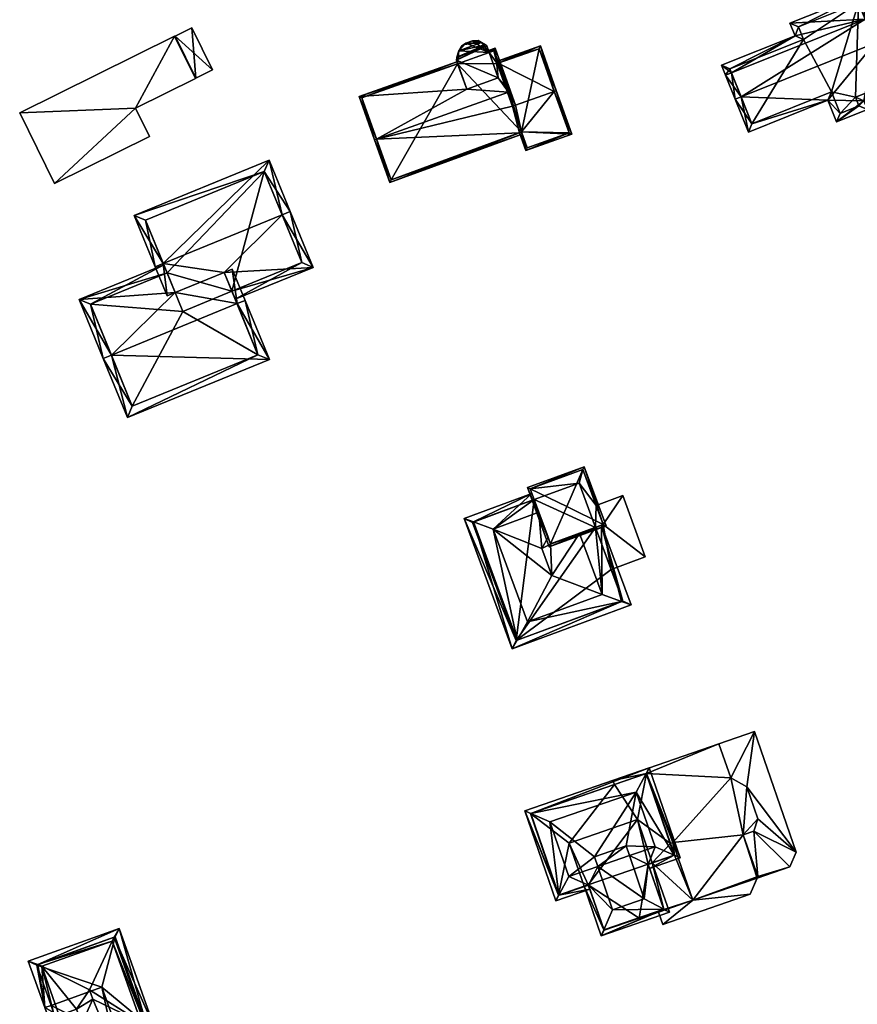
# Model space of a CAD drawing. Header units: inches. Extents: x 2685601 to 2690022, y 1235992 to 1239010.
# Tile 90 of 256: x 2686063 to 2686160, y 1237139 to 1237252. Entities that reach past the tile are written whole.
import ezdxf

# ---------------------------------------------------------------- set-up
doc = ezdxf.new("R2010")
doc.units = ezdxf.units.IN
doc.header["$MEASUREMENT"] = 0
doc.layers.add('Gebaeude Einzelhaus', color=10, linetype='Continuous')

msp = doc.modelspace()

# ---------------------------------------------------------------- meshes
at = {"layer": 'Gebaeude Einzelhaus'}
mesh = msp.add_polyface(dxfattribs=at)
corners = [(2686160.544, 1237251.88, 434.908), (2686160.206, 1237254.733, 433.391), (2686151.914, 1237251.404, 433.391), (2686161.24, 1237252.159, 434.908), (2686152.491, 1237249.965, 434.239), (2686145.197, 1237245.72, 434.908), (2686144.045, 1237246.575, 434.239), (2686144.5, 1237245.44, 434.908), (2686145.61, 1237242.675, 437.561), (2686146.307, 1237242.955, 437.561), (2686161.654, 1237249.116, 437.561), (2686162.349, 1237249.395, 437.561), (2686147.13, 1237238.89, 434.466), (2686156.268, 1237242.558, 434.466), (2686160.41, 1237242.49, 433.249), (2686157.263, 1237240.081, 432.442), (2686160.806, 1237241.504, 432.442), (2686164.468, 1237244.118, 433.249), (2686145.021, 1237246.159, 434.649), (2686147.548, 1237239.865, 435.034), (2686157.679, 1237241.058, 433.012), (2686156.684, 1237243.533, 435.035), (2686159.83, 1237241.921, 433.012), (2686163.493, 1237244.534, 433.816), (2686159.434, 1237242.906, 433.817), (2686159.79, 1237253.758, 433.8), (2686152.89, 1237250.988, 433.801), (2686153.466, 1237249.549, 434.649), (2686163.493, 1237244.534, 424.627), (2686159.79, 1237253.758, 424.627), (2686152.89, 1237250.988, 424.627), (2686153.466, 1237249.549, 424.627), (2686145.021, 1237246.159, 424.627), (2686147.548, 1237239.865, 424.627), (2686156.684, 1237243.533, 424.627), (2686157.679, 1237241.058, 424.627), (2686159.83, 1237241.921, 424.627), (2686159.434, 1237242.906, 424.627)]
mesh.append_faces([[corners[k] for k in face] for face in [(27, 18, 4), (26, 27, 4), (2, 26, 4), (25, 26, 1), (1, 26, 2), (0, 25, 3), (3, 25, 1), (10, 0, 11), (23, 10, 11), (11, 0, 3), (17, 23, 11), (22, 24, 14), (14, 24, 23), (14, 23, 17), (16, 22, 14), (20, 22, 15), (15, 22, 16), (21, 20, 13), (19, 21, 13), (13, 20, 15), (12, 19, 13), (9, 19, 8), (5, 9, 8), (8, 19, 12), (18, 5, 7), (7, 5, 8), (4, 18, 6), (6, 18, 7), (10, 17, 11), (10, 14, 17), (14, 15, 16), (9, 13, 10), (10, 13, 14), (14, 13, 15), (8, 12, 9), (9, 12, 13), (0, 10, 3), (3, 10, 11), (7, 9, 5), (5, 9, 0), (0, 9, 10), (7, 8, 9), (5, 6, 7), (0, 4, 5), (5, 4, 6), (0, 2, 4), (3, 1, 0), (0, 1, 2)]], dxfattribs={"color": 13})
mesh.append_faces([[corners[k] for k in face] for face in [(35, 37, 36), (34, 37, 35), (31, 34, 33), (31, 33, 32), (29, 37, 34), (29, 34, 31), (29, 31, 30), (28, 37, 29), (23, 37, 28), (24, 37, 23), (36, 37, 22), (22, 37, 24), (35, 36, 22), (20, 35, 22), (34, 35, 20), (21, 34, 20), (33, 34, 19), (19, 34, 21), (9, 33, 19), (32, 33, 5), (5, 33, 9), (18, 32, 5), (31, 32, 27), (27, 32, 18), (30, 31, 26), (26, 31, 27), (29, 30, 25), (25, 30, 26), (28, 29, 0), (0, 29, 25), (10, 28, 0), (23, 28, 10)]], dxfattribs={"color": 41})
mesh = msp.add_polyface(dxfattribs=at)
corners = [(2686083.613, 1237245.058, 447.575), (2686083.676, 1237245.089, 447.575), (2686081.28, 1237249.933, 447.575), (2686081.233, 1237249.91, 447.575), (2686076.743, 1237241.659, 447.575), (2686063.434, 1237241.105, 447.575), (2686067.44, 1237233.004, 447.575), (2686078.354, 1237238.401, 447.575), (2686085.599, 1237246.04, 445.872), (2686083.203, 1237250.884, 445.872), (2686081.28, 1237249.932, 445.872), (2686083.676, 1237245.089, 445.872), (2686076.743, 1237241.659, 440.845), (2686078.354, 1237238.401, 440.845), (2686083.613, 1237245.058, 440.845), (2686083.676, 1237245.089, 440.845), (2686081.28, 1237249.933, 440.845), (2686081.233, 1237249.91, 440.845), (2686063.434, 1237241.105, 440.845), (2686067.44, 1237233.004, 440.845), (2686085.599, 1237246.04, 440.845), (2686083.203, 1237250.884, 440.845)]
mesh.append_faces([[corners[k] for k in face] for face in [(8, 10, 11), (8, 9, 10), (4, 6, 7), (4, 5, 6), (0, 3, 4), (4, 3, 5), (0, 2, 3), (0, 1, 2)]], dxfattribs={"color": 13})
mesh.append_faces([[corners[k] for k in face] for face in [(20, 15, 21), (21, 15, 16), (9, 16, 10), (9, 21, 16), (9, 8, 21), (21, 8, 20), (8, 11, 20), (20, 11, 15), (14, 16, 15), (14, 17, 16), (14, 12, 17), (17, 12, 18), (18, 12, 19), (19, 12, 13), (7, 6, 13), (13, 6, 19), (6, 5, 19), (19, 5, 18), (3, 17, 5), (5, 17, 18), (10, 3, 2), (10, 17, 3), (10, 16, 17), (2, 1, 10), (10, 1, 11), (0, 11, 1), (0, 14, 11), (11, 14, 15), (4, 14, 0), (4, 12, 14), (4, 7, 12), (12, 7, 13)]], dxfattribs={"color": 41})
mesh = msp.add_polyface(dxfattribs=at)
corners = [(2686114.19, 1237248.785, 455.283), (2686113.861, 1237248.241, 455.291), (2686114.448, 1237248.964, 455.281), (2686113.638, 1237247.509, 455.303), (2686116.934, 1237248.919, 455.299), (2686116.495, 1237249.185, 455.291), (2686113.628, 1237247.443, 455.304), (2686113.591, 1237247.181, 455.309), (2686117.083, 1237248.829, 455.302), (2686118.395, 1237245.141, 455.381), (2686114.776, 1237243.852, 455.381), (2686116.352, 1237249.268, 455.288), (2686115.763, 1237249.403, 455.281), (2686115.433, 1237249.393, 455.279), (2686114.679, 1237249.124, 455.279), (2686116.1, 1237249.414, 455.283), (2686117.083, 1237248.829, 439.176), (2686116.495, 1237249.185, 439.176), (2686116.1, 1237249.414, 439.176), (2686115.763, 1237249.403, 439.176), (2686115.433, 1237249.393, 439.176), (2686114.679, 1237249.124, 439.176), (2686114.19, 1237248.785, 439.176), (2686113.861, 1237248.241, 439.176), (2686113.638, 1237247.509, 439.176), (2686113.628, 1237247.443, 439.176), (2686113.591, 1237247.181, 439.176), (2686113.742, 1237246.756, 453.533), (2686113.742, 1237246.756, 439.176), (2686117.362, 1237248.045, 453.533), (2686117.362, 1237248.045, 439.176)]
mesh.append_faces([[corners[k] for k in face] for face in [(11, 15, 12), (5, 14, 2), (5, 13, 14), (5, 12, 13), (5, 11, 12), (8, 7, 9), (9, 7, 10), (8, 4, 7), (7, 4, 6), (3, 6, 4), (1, 5, 2), (1, 4, 5), (1, 3, 4), (0, 1, 2)]], dxfattribs={"color": 13})
mesh.append_faces([[corners[k] for k in face] for face in [(30, 17, 16), (17, 19, 18), (30, 20, 17), (17, 20, 19), (30, 21, 20), (30, 23, 21), (21, 23, 22), (30, 28, 23), (23, 28, 24), (24, 28, 25), (25, 28, 26), (16, 29, 30), (16, 8, 29), (29, 8, 9), (27, 26, 28), (10, 7, 27), (27, 7, 26), (7, 6, 26), (26, 6, 25), (6, 3, 25), (25, 3, 24), (3, 1, 24), (24, 1, 23), (1, 0, 23), (23, 0, 22), (2, 22, 0), (2, 21, 22), (2, 14, 21), (14, 13, 21), (21, 13, 20), (13, 19, 20), (13, 12, 19), (12, 18, 19), (12, 15, 18), (11, 17, 15), (15, 17, 18), (11, 5, 17), (4, 16, 5), (5, 16, 17), (4, 8, 16)]], dxfattribs={"color": 41})
mesh = msp.add_polyface(dxfattribs=at)
corners = [(2686104.424, 1237238.108, 456.544), (2686104.189, 1237238.024, 456.544), (2686105.939, 1237233.108, 453.807), (2686120.854, 1237238.836, 454.013), (2686120.938, 1237238.599, 453.883), (2686120.038, 1237241.873, 455.657), (2686121.088, 1237238.921, 454.014), (2686119.58, 1237243.504, 456.544), (2686120.148, 1237241.911, 455.658), (2686120.383, 1237241.995, 455.658), (2686119.816, 1237243.588, 456.544), (2686117.362, 1237248.045, 453.533), (2686118.048, 1237248.554, 453.383), (2686117.278, 1237248.28, 453.383), (2686118.395, 1237245.141, 455.381), (2686114.776, 1237243.852, 455.381), (2686102.421, 1237242.991, 453.383), (2686113.742, 1237246.756, 453.533), (2686113.658, 1237246.991, 453.383), (2686106.09, 1237233.429, 453.939), (2686117.896, 1237248.235, 453.533), (2686102.74, 1237242.84, 453.532), (2686118.402, 1237246.815, 453.005), (2686117.896, 1237248.235, 439.176), (2686120.147, 1237241.912, 455.657), (2686118.402, 1237246.815, 439.176), (2686117.362, 1237248.045, 439.176), (2686113.742, 1237246.756, 439.176), (2686102.74, 1237242.84, 439.176), (2686106.09, 1237233.429, 439.176), (2686121.089, 1237238.921, 439.176), (2686118.293, 1237246.776, 439.176)]
mesh.append_faces([[corners[k] for k in face] for face in [(21, 18, 17), (21, 16, 18), (21, 1, 16), (21, 0, 1), (10, 20, 12), (12, 20, 13), (13, 20, 11), (10, 7, 20), (0, 19, 1), (1, 19, 2), (2, 19, 4), (4, 19, 3), (10, 9, 7), (7, 9, 8), (0, 16, 1), (16, 17, 18), (7, 15, 0), (0, 15, 16), (16, 15, 17), (10, 14, 7), (7, 14, 15), (10, 12, 14), (14, 12, 11), (11, 12, 13), (7, 9, 10), (7, 8, 9), (0, 5, 7), (7, 5, 8), (0, 3, 5), (5, 3, 6), (0, 2, 3), (3, 2, 4), (0, 1, 2)]], dxfattribs={"color": 13})
mesh.append_faces([[corners[k] for k in face] for face in [(27, 29, 28), (27, 30, 29), (23, 31, 26), (26, 31, 27), (27, 31, 30), (23, 25, 31), (3, 30, 6), (3, 29, 30), (3, 19, 29), (0, 21, 19), (19, 21, 29), (29, 21, 28), (28, 21, 27), (27, 21, 17), (23, 26, 20), (20, 26, 11), (23, 22, 25), (22, 7, 24), (23, 20, 22), (22, 20, 7)]], dxfattribs={"color": 41})
mesh = msp.add_polyface(dxfattribs=at)
corners = [(2686118.402, 1237246.815, 453.005), (2686123.246, 1237248.804, 452.878), (2686118.318, 1237247.05, 452.878), (2686124.84, 1237243.582, 455.657), (2686125.075, 1237243.666, 455.657), (2686120.383, 1237241.995, 455.658), (2686120.147, 1237241.912, 455.657), (2686121.088, 1237238.921, 454.014), (2686121.58, 1237236.796, 452.878), (2686126.853, 1237238.674, 452.878), (2686120.854, 1237238.836, 454.013), (2686120.038, 1237241.873, 455.657), (2686121.731, 1237237.116, 453.01), (2686126.534, 1237238.825, 453.009), (2686123.095, 1237248.485, 453.005), (2686126.534, 1237238.825, 439.176), (2686123.095, 1237248.485, 439.176), (2686118.402, 1237246.815, 439.176), (2686121.089, 1237238.921, 439.176), (2686121.731, 1237237.116, 439.176), (2686118.293, 1237246.776, 439.176)]
mesh.append_faces([[corners[k] for k in face] for face in [(4, 14, 1), (1, 14, 2), (2, 14, 0), (4, 3, 14), (9, 13, 4), (4, 13, 3), (12, 10, 7), (9, 8, 13), (13, 8, 12), (12, 8, 10), (7, 6, 11), (7, 5, 6), (7, 3, 5), (7, 9, 3), (3, 9, 4), (10, 8, 7), (7, 8, 9), (3, 0, 5), (5, 0, 6), (4, 1, 3), (3, 1, 0), (0, 1, 2)]], dxfattribs={"color": 13})
mesh.append_faces([[corners[k] for k in face] for face in [(15, 18, 16), (16, 18, 17), (17, 18, 20), (15, 19, 18), (13, 19, 15), (13, 12, 19), (19, 12, 18), (18, 12, 7), (16, 17, 14), (14, 17, 0), (14, 15, 16), (3, 13, 14), (14, 13, 15)]], dxfattribs={"color": 41})
mesh = msp.add_polyface(dxfattribs=at)
corners = [(2686079.914, 1237223.813, 459.609), (2686076.57, 1237229.333, 452.784), (2686078.989, 1237223.434, 459.609), (2686092.08, 1237235.69, 452.784), (2686093.573, 1237229.411, 459.609), (2686094.499, 1237229.791, 459.609), (2686080.357, 1237220.097, 456.26), (2686081.283, 1237220.477, 456.26), (2686086.931, 1237222.792, 456.261), (2686097.131, 1237223.368, 453.162), (2686087.816, 1237220.63, 454.091), (2686088.196, 1237219.705, 453.162), (2686091.534, 1237234.385, 453.854), (2686077.875, 1237228.786, 453.855), (2686095.826, 1237223.914, 454.091), (2686095.826, 1237223.914, 442.266), (2686091.534, 1237234.385, 442.266), (2686077.875, 1237228.786, 442.266), (2686080.355, 1237222.739, 453.792), (2686080.355, 1237222.739, 442.266), (2686087.816, 1237220.63, 442.266), (2686082.169, 1237218.315, 442.266)]
mesh.append_faces([[corners[k] for k in face] for face in [(2, 0, 6), (6, 0, 7), (11, 14, 9), (9, 14, 5), (5, 14, 4), (11, 10, 14), (1, 13, 2), (2, 13, 0), (3, 12, 1), (1, 12, 13), (3, 5, 12), (12, 5, 4), (4, 9, 5), (9, 10, 11), (0, 8, 4), (4, 8, 9), (9, 8, 10), (0, 7, 8), (0, 6, 7), (0, 2, 6), (3, 4, 5), (3, 0, 4), (3, 1, 0), (0, 1, 2)]], dxfattribs={"color": 13})
mesh.append_faces([[corners[k] for k in face] for face in [(20, 16, 15), (20, 19, 16), (16, 19, 17), (20, 21, 19), (15, 14, 20), (20, 14, 10), (0, 18, 7), (18, 17, 19), (0, 13, 18), (18, 13, 17), (13, 12, 17), (17, 12, 16), (12, 15, 16), (4, 14, 12), (12, 14, 15)]], dxfattribs={"color": 41})
mesh = msp.add_polyface(dxfattribs=at)
corners = [(2686073.963, 1237213.28, 460.178), (2686075.82, 1237206.111, 452.972), (2686092.111, 1237212.79, 452.972), (2686073.036, 1237212.9, 460.178), (2686088.403, 1237219.2, 460.178), (2686089.328, 1237219.579, 460.178), (2686080.355, 1237222.739, 453.792), (2686079.975, 1237223.665, 452.783), (2686070.258, 1237219.681, 452.783), (2686081.283, 1237220.477, 456.26), (2686087.856, 1237223.171, 456.261), (2686086.931, 1237222.792, 456.261), (2686076.366, 1237207.416, 453.954), (2686090.806, 1237213.336, 453.954), (2686071.563, 1237219.135, 453.792), (2686087.816, 1237220.63, 442.266), (2686090.806, 1237213.336, 442.266), (2686087.816, 1237220.63, 454.091), (2686071.563, 1237219.135, 442.266), (2686080.355, 1237222.739, 442.266), (2686076.366, 1237207.416, 442.266), (2686082.169, 1237218.315, 442.266)]
mesh.append_faces([[corners[k] for k in face] for face in [(14, 7, 6), (14, 8, 7), (14, 3, 8), (14, 0, 3), (5, 4, 10), (10, 4, 11), (2, 13, 5), (5, 13, 4), (12, 3, 0), (2, 1, 13), (13, 1, 12), (12, 1, 3), (9, 4, 11), (11, 4, 10), (10, 4, 5), (9, 0, 4), (6, 8, 9), (9, 8, 0), (0, 8, 3), (6, 7, 8), (0, 2, 4), (4, 2, 5), (3, 1, 0), (0, 1, 2)]], dxfattribs={"color": 13})
mesh.append_faces([[corners[k] for k in face] for face in [(16, 21, 15), (21, 18, 19), (16, 20, 21), (21, 20, 18), (13, 12, 16), (16, 12, 20), (0, 14, 12), (12, 14, 20), (20, 14, 18), (18, 6, 19), (18, 14, 6), (4, 17, 11), (4, 13, 17), (17, 13, 15), (15, 13, 16)]], dxfattribs={"color": 41})
mesh = msp.add_polyface(dxfattribs=at)
corners = [(2686121.759, 1237198.07, 460.324), (2686124.269, 1237191.27, 460.324), (2686124.412, 1237191.602, 460.513), (2686122.083, 1237197.915, 460.514), (2686126.273, 1237195.914, 462.978), (2686128.275, 1237200.476, 460.324), (2686128.131, 1237200.147, 460.515), (2686130.786, 1237193.675, 460.324), (2686130.46, 1237193.837, 460.515), (2686122.08, 1237197.923, 460.508), (2686130.465, 1237193.823, 460.504), (2686124.416, 1237191.591, 460.504), (2686128.128, 1237200.155, 460.509), (2686128.128, 1237200.155, 444.044), (2686129.65, 1237196.032, 453.498), (2686129.65, 1237196.032, 444.044), (2686130.465, 1237193.823, 453.498), (2686122.08, 1237197.923, 444.044), (2686123.07, 1237195.239, 458.601), (2686124.128, 1237192.371, 459.465), (2686124.416, 1237191.591, 459.465), (2686122.534, 1237196.692, 457.323), (2686122.534, 1237196.692, 444.044), (2686127.735, 1237192.816, 458.601), (2686129.578, 1237193.496, 457.228), (2686129.578, 1237193.496, 453.498), (2686130.465, 1237193.823, 444.044), (2686129.578, 1237193.496, 444.044), (2686127.695, 1237198.598, 444.044)]
mesh.append_faces([[corners[k] for k in face] for face in [(12, 9, 5), (6, 12, 5), (8, 6, 5), (10, 8, 7), (7, 8, 5), (2, 11, 1), (1, 11, 10), (1, 10, 7), (3, 2, 0), (9, 3, 0), (5, 9, 0), (0, 2, 1), (8, 6, 4), (7, 5, 8), (8, 5, 6), (2, 8, 4), (1, 7, 2), (2, 7, 8), (6, 3, 4), (6, 5, 3), (3, 5, 0), (0, 2, 3), (3, 2, 4), (0, 1, 2)]], dxfattribs={"color": 13})
mesh.append_faces([[corners[k] for k in face] for face in [(15, 28, 13), (13, 28, 17), (17, 28, 22), (15, 27, 28), (15, 26, 27), (10, 24, 16), (16, 24, 25), (10, 23, 24), (10, 11, 23), (23, 11, 20), (21, 17, 22), (21, 9, 17), (18, 3, 21), (21, 3, 9), (11, 2, 20), (20, 2, 19), (19, 2, 18), (18, 2, 3), (9, 13, 17), (9, 12, 13), (16, 14, 10), (10, 14, 8), (8, 14, 6), (6, 14, 12), (12, 14, 13), (13, 14, 15)]], dxfattribs={"color": 41})
mesh = msp.add_polyface(dxfattribs=at)
corners = [(2686122.534, 1237196.692, 457.323), (2686117.823, 1237193.301, 458.601), (2686123.07, 1237195.239, 458.601), (2686122.275, 1237197.396, 456.704), (2686115.571, 1237194.121, 457.323), (2686114.48, 1237194.518, 456.704), (2686130.323, 1237185.808, 458.601), (2686130.282, 1237193.755, 456.704), (2686129.578, 1237193.496, 457.228), (2686132.574, 1237184.988, 457.323), (2686133.665, 1237184.591, 456.704), (2686127.735, 1237192.816, 458.601), (2686120.006, 1237179.548, 456.704), (2686120.577, 1237180.558, 457.323), (2686121.758, 1237182.645, 458.601), (2686124.563, 1237187.969, 459.738), (2686124.416, 1237191.591, 459.465), (2686123.415, 1237191.079, 459.738), (2686124.128, 1237192.371, 459.465), (2686132.701, 1237185.035, 457.229), (2686115.444, 1237194.074, 457.229), (2686120.45, 1237180.511, 457.228), (2686131.36, 1237188.667, 453.498), (2686129.578, 1237193.496, 453.498), (2686132.701, 1237185.035, 444.044), (2686131.36, 1237188.667, 444.044), (2686122.534, 1237196.692, 444.044), (2686115.444, 1237194.074, 444.044), (2686120.45, 1237180.511, 444.044), (2686129.578, 1237193.496, 444.044), (2686127.695, 1237198.598, 444.044)]
mesh.append_faces([[corners[k] for k in face] for face in [(12, 9, 10), (12, 13, 9), (5, 21, 12), (12, 21, 13), (5, 20, 21), (5, 4, 20), (10, 19, 7), (7, 19, 8), (10, 9, 19), (3, 4, 5), (3, 0, 4), (17, 2, 1), (17, 18, 2), (14, 15, 1), (1, 15, 17), (17, 16, 18), (17, 15, 16), (16, 15, 11), (11, 15, 6), (14, 6, 15), (12, 9, 13), (13, 9, 14), (14, 9, 6), (12, 10, 9), (4, 13, 1), (1, 13, 14), (5, 12, 4), (4, 12, 13), (6, 8, 11), (10, 7, 9), (9, 7, 6), (6, 7, 8), (4, 3, 5), (4, 1, 3), (3, 1, 0), (0, 1, 2)]], dxfattribs={"color": 13})
mesh.append_faces([[corners[k] for k in face] for face in [(29, 26, 30), (25, 28, 29), (29, 28, 26), (26, 28, 27), (25, 24, 28), (24, 13, 28), (28, 13, 21), (19, 9, 24), (24, 9, 13), (21, 27, 28), (21, 20, 27), (27, 20, 26), (26, 20, 0), (0, 20, 4), (22, 24, 25), (22, 19, 24), (23, 8, 22), (22, 8, 19)]], dxfattribs={"color": 41})
mesh = msp.add_polyface(dxfattribs=at)
corners = [(2686130.465, 1237193.823, 453.498), (2686132.698, 1237197.158, 453.498), (2686129.65, 1237196.032, 453.498), (2686135.296, 1237190.119, 453.498), (2686131.36, 1237188.667, 453.498), (2686129.578, 1237193.496, 453.498), (2686132.698, 1237197.158, 444.044), (2686135.296, 1237190.119, 444.044), (2686129.65, 1237196.032, 444.044), (2686131.36, 1237188.667, 444.044), (2686130.465, 1237193.823, 444.044), (2686129.578, 1237193.496, 444.044)]
mesh.append_faces([[corners[k] for k in face] for face in [(3, 0, 4), (4, 0, 5), (3, 1, 0), (0, 1, 2)]], dxfattribs={"color": 13})
mesh.append_faces([[corners[k] for k in face] for face in [(11, 10, 9), (9, 10, 7), (7, 10, 6), (6, 10, 8), (7, 3, 9), (9, 3, 4), (6, 8, 1), (1, 8, 2), (1, 3, 6), (6, 3, 7)]], dxfattribs={"color": 41})
mesh = msp.add_polyface(dxfattribs=at)
corners = [(2686134.624, 1237148.553, 453.379), (2686137.424, 1237149.599, 453.379), (2686134.6, 1237148.623, 453.379), (2686140.758, 1237150.674, 453.379), (2686136.095, 1237154.974, 453.379), (2686135.623, 1237154.811, 453.379), (2686138.664, 1237155.863, 453.379), (2686138.47, 1237157.293, 453.379), (2686138.202, 1237157.2, 453.379), (2686140.758, 1237150.674, 449.208), (2686147.358, 1237151.378, 449.208), (2686148.211, 1237153.385, 449.208), (2686137.295, 1237147.899, 449.208), (2686146.548, 1237158.198, 449.208), (2686148.239, 1237160.014, 449.208), (2686147.78, 1237158.624, 449.208), (2686146.964, 1237163.701, 449.208), (2686145.104, 1237164.724, 449.208), (2686138.47, 1237157.293, 449.208), (2686135.421, 1237165.245, 449.208), (2686143.746, 1237168.653, 449.208), (2686131.575, 1237164.445, 449.208), (2686131.738, 1237163.972, 449.208), (2686138.202, 1237157.2, 449.208), (2686136.808, 1237149.308, 449.208), (2686151.898, 1237154.525, 446.364), (2686148.211, 1237153.385, 446.364), (2686148.143, 1237153.227, 446.364), (2686147.78, 1237158.624, 446.364), (2686146.548, 1237158.198, 446.364), (2686152.609, 1237156.206, 446.364), (2686146.964, 1237163.701, 446.364), (2686147.82, 1237170.06, 446.364), (2686148.239, 1237160.014, 446.364), (2686145.104, 1237164.724, 446.364), (2686143.746, 1237168.653, 446.364), (2686134.6, 1237148.623, 440.169), (2686134.624, 1237148.553, 440.169), (2686136.808, 1237149.308, 440.169), (2686137.424, 1237149.599, 440.169), (2686136.095, 1237154.974, 440.169), (2686135.623, 1237154.811, 440.169), (2686140.758, 1237150.674, 440.169), (2686138.664, 1237155.863, 440.169), (2686138.47, 1237157.293, 440.169), (2686138.202, 1237157.2, 440.169), (2686148.144, 1237153.228, 446.364), (2686147.358, 1237151.378, 440.169), (2686148.144, 1237153.228, 440.169), (2686143.746, 1237168.653, 440.169), (2686131.575, 1237164.445, 440.169), (2686131.738, 1237163.972, 440.169), (2686137.295, 1237147.899, 440.169), (2686135.421, 1237165.245, 440.169), (2686145.104, 1237164.724, 440.169), (2686146.548, 1237158.198, 440.169), (2686146.964, 1237163.701, 440.169), (2686148.239, 1237160.014, 440.169), (2686147.78, 1237158.624, 440.169), (2686148.211, 1237153.385, 440.169), (2686152.609, 1237156.206, 440.169), (2686151.898, 1237154.525, 440.169), (2686147.82, 1237170.06, 440.169), (2686148.143, 1237153.227, 440.169)]
mesh.append_faces([[corners[k] for k in face] for face in [(31, 32, 34), (34, 32, 35), (28, 30, 33), (33, 30, 31), (31, 30, 32), (28, 25, 30), (29, 26, 28), (28, 26, 25), (25, 26, 27), (12, 9, 24), (18, 19, 23), (19, 21, 22), (19, 20, 21), (18, 17, 19), (19, 17, 20), (9, 13, 18), (18, 13, 17), (17, 13, 16), (16, 13, 14), (14, 13, 15), (9, 11, 13), (12, 10, 9), (9, 10, 11), (6, 7, 8), (4, 3, 6), (6, 3, 7), (5, 1, 4), (4, 1, 3), (3, 1, 0), (0, 1, 2)]], dxfattribs={"color": 13})
mesh.append_faces([[corners[k] for k in face] for face in [(62, 54, 49), (60, 56, 62), (62, 56, 54), (60, 57, 56), (61, 58, 60), (60, 58, 57), (63, 59, 61), (61, 59, 58), (58, 59, 55), (61, 27, 63), (61, 25, 27), (32, 62, 35), (35, 62, 49), (32, 30, 62), (62, 30, 60), (30, 25, 60), (60, 25, 61), (53, 44, 45), (42, 52, 38), (42, 47, 52), (42, 48, 47), (44, 55, 42), (42, 55, 48), (48, 55, 59), (55, 57, 58), (55, 56, 57), (53, 54, 44), (44, 54, 55), (55, 54, 56), (53, 49, 54), (53, 50, 49), (53, 51, 50), (10, 12, 47), (47, 12, 52), (52, 12, 38), (38, 12, 24), (50, 51, 21), (21, 51, 22), (35, 21, 20), (35, 50, 21), (35, 49, 50), (34, 35, 17), (17, 35, 20), (17, 16, 34), (34, 16, 31), (16, 14, 31), (31, 14, 33), (28, 33, 15), (15, 33, 14), (29, 28, 13), (13, 28, 15), (26, 29, 11), (11, 29, 13), (11, 46, 26), (46, 47, 48), (11, 10, 46), (46, 10, 47), (42, 43, 44), (44, 43, 45), (42, 40, 43), (38, 39, 42), (42, 39, 40), (40, 39, 41), (38, 36, 39), (38, 37, 36), (7, 3, 18), (18, 3, 9), (3, 24, 9), (24, 37, 38), (3, 0, 24), (24, 0, 37), (37, 0, 36), (36, 0, 2), (7, 18, 8), (8, 18, 23)]], dxfattribs={"color": 41})
mesh = msp.add_polyface(dxfattribs=at)
corners = [(2686137.409, 1237149.641, 457.289), (2686130.243, 1237146.588, 456.603), (2686138.06, 1237149.29, 456.603), (2686130.537, 1237147.264, 457.288), (2686131.546, 1237149.586, 459.636), (2686135.183, 1237150.844, 459.636), (2686135.628, 1237154.796, 457.288), (2686136.095, 1237154.974, 456.603), (2686135.623, 1237154.811, 457.288), (2686133.469, 1237155.803, 459.636), (2686128.278, 1237152.273, 456.603), (2686128.755, 1237152.42, 457.288), (2686128.75, 1237152.436, 457.288), (2686129.831, 1237154.546, 459.636), (2686133.079, 1237156.931, 459.636), (2686129.441, 1237155.674, 459.636), (2686130.551, 1237147.224, 457.234), (2686137.424, 1237149.599, 457.233), (2686135.785, 1237154.339, 456.603), (2686139.3, 1237155.554, 456.603), (2686138.629, 1237155.851, 457.311), (2686136.426, 1237156.826, 459.636), (2686125.376, 1237151.271, 457.313), (2686128.913, 1237151.963, 456.603), (2686125.031, 1237150.621, 456.603), (2686126.506, 1237153.396, 459.636), (2686121.461, 1237160.949, 456.603), (2686122.132, 1237160.652, 457.311), (2686124.336, 1237159.676, 459.636), (2686135.386, 1237165.233, 457.311), (2686135.73, 1237165.881, 456.603), (2686134.255, 1237163.105, 459.636), (2686128.75, 1237152.436, 457.312), (2686135.623, 1237154.811, 457.31), (2686138.664, 1237155.863, 457.263), (2686135.421, 1237165.245, 457.262), (2686122.098, 1237160.64, 457.264), (2686125.34, 1237151.258, 457.263), (2686128.278, 1237152.273, 440.169), (2686128.75, 1237152.436, 440.169), (2686130.551, 1237147.224, 440.169), (2686134.6, 1237148.623, 453.379), (2686134.6, 1237148.623, 440.169), (2686137.424, 1237149.599, 453.379), (2686135.623, 1237154.811, 453.379), (2686136.095, 1237154.974, 453.379), (2686135.623, 1237154.811, 440.169), (2686137.424, 1237149.599, 440.169), (2686126.564, 1237157.229, 440.169), (2686134.381, 1237159.93, 440.169), (2686136.095, 1237154.974, 440.169), (2686138.664, 1237155.863, 453.379), (2686138.202, 1237157.2, 453.379), (2686135.421, 1237165.245, 449.208), (2686138.202, 1237157.2, 449.208), (2686122.098, 1237160.64, 440.169), (2686131.738, 1237163.972, 449.208), (2686131.738, 1237163.972, 440.169), (2686125.34, 1237151.258, 440.169), (2686135.421, 1237165.245, 440.169), (2686138.202, 1237157.2, 440.169), (2686138.664, 1237155.863, 440.169)]
mesh.append_faces([[corners[k] for k in face] for face in [(26, 37, 24), (24, 37, 22), (27, 36, 26), (26, 36, 37), (30, 27, 26), (30, 29, 27), (19, 35, 30), (30, 35, 29), (20, 34, 19), (19, 34, 35), (20, 6, 33), (20, 18, 6), (20, 19, 18), (11, 22, 32), (11, 23, 22), (22, 23, 24), (21, 14, 9), (15, 25, 13), (15, 28, 25), (21, 31, 14), (14, 31, 15), (15, 31, 28), (30, 27, 29), (29, 27, 31), (31, 27, 28), (30, 26, 27), (20, 31, 21), (20, 29, 31), (20, 19, 29), (29, 19, 30), (27, 22, 28), (28, 22, 25), (27, 26, 22), (22, 26, 24), (22, 11, 25), (25, 11, 13), (24, 23, 22), (22, 23, 11), (6, 21, 9), (18, 20, 6), (6, 20, 21), (18, 19, 20), (8, 7, 6), (6, 7, 0), (0, 7, 2), (1, 17, 2), (2, 17, 0), (3, 16, 1), (1, 16, 17), (1, 10, 3), (3, 10, 11), (11, 10, 12), (9, 13, 5), (5, 13, 4), (9, 14, 13), (13, 14, 15), (11, 4, 13), (11, 3, 4), (12, 10, 11), (11, 10, 3), (3, 10, 1), (0, 6, 5), (5, 6, 9), (2, 7, 0), (0, 7, 6), (6, 7, 8), (3, 0, 4), (4, 0, 5), (3, 1, 0), (0, 1, 2)]], dxfattribs={"color": 13})
mesh.append_faces([[corners[k] for k in face] for face in [(57, 48, 55), (55, 48, 58), (58, 48, 38), (57, 49, 48), (49, 60, 50), (50, 60, 61), (57, 59, 49), (49, 59, 60), (32, 12, 11), (37, 10, 22), (22, 10, 32), (32, 10, 12), (37, 58, 10), (10, 58, 38), (37, 55, 58), (37, 36, 55), (53, 56, 35), (35, 56, 29), (29, 56, 27), (27, 56, 36), (36, 56, 55), (55, 56, 57), (35, 52, 53), (53, 52, 54), (35, 34, 52), (52, 34, 51), (33, 7, 20), (20, 7, 34), (34, 7, 51), (51, 7, 45), (33, 8, 7), (6, 8, 33), (46, 49, 50), (46, 39, 49), (49, 39, 48), (48, 39, 38), (46, 42, 39), (39, 42, 40), (46, 47, 42), (45, 7, 44), (44, 7, 8), (43, 0, 17), (43, 44, 0), (0, 44, 6), (6, 44, 8), (17, 41, 43), (41, 40, 42), (17, 16, 41), (41, 16, 40), (11, 16, 3), (11, 39, 16), (16, 39, 40), (11, 12, 39), (10, 39, 12), (10, 38, 39)]], dxfattribs={"color": 41})
mesh = msp.add_polyface(dxfattribs=at)
corners = [(2686067.04, 1237138.596, 456.916), (2686066.333, 1237138.344, 456.916), (2686067.325, 1237137.797, 458.315), (2686068.485, 1237132.31, 456.916), (2686069.348, 1237129.89, 456.916), (2686069.77, 1237130.942, 458.316), (2686070.048, 1237131.635, 459.238), (2686067.979, 1237137.436, 459.238), (2686075.899, 1237132.226, 456.916), (2686074.907, 1237132.772, 458.313), (2686074.251, 1237133.134, 459.238), (2686074.907, 1237132.773, 458.315), (2686074.113, 1237135.002, 458.314), (2686074.253, 1237133.134, 459.238), (2686073.503, 1237135.238, 459.238), (2686074.784, 1237135.352, 456.916), (2686074.078, 1237135.1, 458.314), (2686071.333, 1237134.348, 459.897), (2686070.561, 1237136.512, 459.897), (2686069.978, 1237138.149, 459.897), (2686068.975, 1237133.171, 458.315), (2686069.803, 1237130.849, 458.153), (2686074.94, 1237132.681, 458.153), (2686078.931, 1237136.035, 456.916), (2686074.873, 1237147.416, 456.916), (2686074.305, 1237146.418, 458.54), (2686077.858, 1237136.449, 458.542), (2686074.06, 1237145.988, 459.238), (2686077.398, 1237136.626, 459.238), (2686074.33, 1237134.394, 456.916), (2686069.192, 1237132.562, 456.916), (2686064.426, 1237143.691, 456.916), (2686065.5, 1237143.277, 458.542), (2686065.96, 1237143.1, 459.238), (2686071.841, 1237139.321, 460.565), (2686071.463, 1237140.385, 460.565), (2686077.973, 1237136.49, 458.313), (2686074.418, 1237146.458, 458.315), (2686074.078, 1237135.1, 458.539), (2686065.385, 1237143.236, 458.314), (2686074.251, 1237133.134, 445.778), (2686074.253, 1237133.134, 445.778), (2686070.048, 1237131.635, 445.778), (2686073.862, 1237134.227, 456.916), (2686073.862, 1237134.227, 445.778), (2686074.94, 1237132.681, 445.778), (2686069.803, 1237130.849, 445.778), (2686069.192, 1237132.562, 445.778), (2686074.078, 1237135.1, 445.778), (2686067.04, 1237138.596, 445.778), (2686072.884, 1237140.68, 445.778), (2686074.784, 1237135.352, 445.778), (2686065.385, 1237143.236, 445.778), (2686074.418, 1237146.458, 445.778), (2686077.973, 1237136.49, 445.778)]
mesh.append_faces([[corners[k] for k in face] for face in [(3, 20, 30), (1, 39, 2), (1, 31, 39), (39, 31, 32), (24, 32, 31), (24, 25, 32), (26, 12, 38), (23, 29, 26), (26, 29, 12), (24, 37, 25), (23, 36, 24), (24, 36, 37), (23, 26, 36), (27, 33, 35), (7, 19, 33), (33, 19, 35), (35, 19, 34), (34, 19, 18), (28, 35, 34), (28, 27, 35), (34, 14, 28), (34, 18, 14), (33, 2, 7), (32, 1, 33), (33, 1, 2), (32, 31, 1), (24, 32, 25), (25, 32, 27), (27, 32, 33), (24, 31, 32), (3, 30, 20), (12, 28, 14), (12, 26, 28), (12, 29, 26), (26, 29, 23), (26, 27, 28), (23, 25, 26), (26, 25, 27), (23, 24, 25), (12, 9, 11), (16, 15, 12), (12, 15, 9), (9, 15, 8), (8, 22, 9), (4, 21, 8), (8, 21, 22), (4, 5, 21), (0, 2, 1), (3, 5, 4), (3, 20, 5), (3, 2, 20), (3, 1, 2), (10, 14, 17), (17, 14, 18), (10, 13, 14), (18, 7, 17), (17, 7, 6), (18, 19, 7), (6, 10, 17), (8, 11, 9), (13, 10, 11), (12, 15, 16), (12, 11, 15), (15, 11, 8), (14, 13, 12), (12, 13, 11), (5, 10, 6), (4, 9, 5), (5, 9, 10), (10, 9, 11), (4, 8, 9), (3, 2, 1), (3, 7, 2), (3, 6, 7), (3, 5, 6), (3, 4, 5), (0, 1, 2)]], dxfattribs={"color": 13})
mesh.append_faces([[corners[k] for k in face] for face in [(51, 50, 54), (54, 50, 53), (53, 50, 52), (52, 50, 49), (48, 50, 51), (48, 49, 50), (45, 47, 48), (48, 47, 49), (45, 46, 47), (6, 40, 10), (6, 42, 40), (10, 43, 14), (10, 40, 43), (43, 40, 44), (41, 43, 44), (41, 13, 43), (43, 13, 14), (10, 42, 6), (10, 40, 42), (10, 13, 40), (40, 13, 41)]], dxfattribs={"color": 41})

doc.saveas('drawing.dxf')
